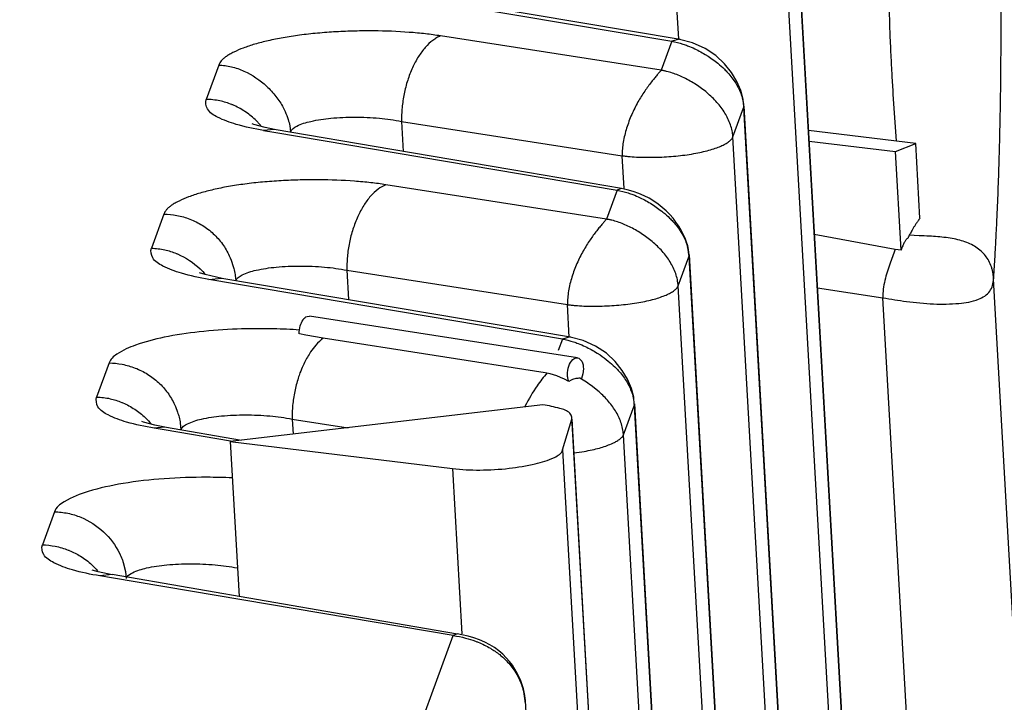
# Model space of a CAD drawing. Header units: inches. Extents: x -4 to 262, y 56 to 231.
# Tile 157 of 162: x 129.484 to 130.038, y 177.759 to 178.143. Entities that reach past the tile are written whole.
import ezdxf

# ---------------------------------------------------------------- set-up
doc = ezdxf.new("R2010")
doc.units = ezdxf.units.IN
doc.header["$LTSCALE"] = 1.2
doc.header["$MEASUREMENT"] = 0
doc.layers.get('0').update_dxf_attribs({"linetype": 'CONTINUOUS'})
doc.layers.add('7_ALL_FEATURES', color=7, linetype='CONTINUOUS')

msp = doc.modelspace()

# ---------------------------------------------------------------- linework, layer by layer
at = {"color": 7, "linetype": 'Continuous'}
for p, q in [((129.97547066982, 178.1013186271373), (129.9772551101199, 178.0749702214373)), ((129.99067263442, 178.0315773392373), (129.98828666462, 178.0736331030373)), ((129.9800525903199, 178.0136840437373), (129.9769108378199, 178.0690614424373)), ((129.9767097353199, 178.0140307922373), (129.93123657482, 178.0223970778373)), ((129.9901857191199, 178.0217727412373), (129.9845491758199, 178.0220545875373)), ((129.9800525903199, 178.0136840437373), (129.9767097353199, 178.0140307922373)), ((129.64588510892, 177.9763946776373), (129.64729076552, 177.9765343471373)), ((129.6452052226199, 177.9658001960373), (129.6416097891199, 177.9665008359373)), ((129.65500237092, 177.9641351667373), (129.6452052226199, 177.9658001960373)), ((129.7799318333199, 177.9446979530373), (129.65500237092, 177.9641351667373)), ((129.78950535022, 177.9636212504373), (129.7871131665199, 177.9571130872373)), ((129.8013551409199, 177.9469212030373), (129.80108560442, 177.9439743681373)), ((129.78265998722, 177.9440972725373), (129.7799318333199, 177.9446979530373)), ((129.7863131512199, 177.9429265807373), (129.78265998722, 177.9440972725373)), ((129.78840148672, 177.9420594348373), (129.7863131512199, 177.9429265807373)), ((129.7906650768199, 177.9410000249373), (129.78840148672, 177.9420594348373)), ((129.7931069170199, 177.9397753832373), (129.7906650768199, 177.9410000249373)), ((129.80033316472, 177.9414480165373), (129.7993111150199, 177.9415339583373)), ((129.80108560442, 177.9439743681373), (129.80033316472, 177.9414480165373)), ((129.7945384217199, 177.9405226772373), (129.7931069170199, 177.9397753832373)), ((129.80946007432, 177.9345315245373), (129.80648978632, 177.9368989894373)), ((129.56550583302, 177.9125047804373), (129.5599309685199, 177.9134466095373)), ((129.6027737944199, 177.9062086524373), (129.56550583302, 177.9125047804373)), ((129.6027199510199, 177.9058899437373), (129.6076612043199, 177.8187941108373))]:
    msp.add_line(p, q, dxfattribs=at)
for points, start_tangent, end_tangent in [([(129.9703099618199, 178.2772469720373), (129.9712446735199, 178.2511326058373), (129.9718869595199, 178.2270927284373), (129.9723126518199, 178.2051378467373), (129.97262580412, 178.1852189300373), (129.9729144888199, 178.1672318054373), (129.9732489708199, 178.1510416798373), (129.97367626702, 178.1365058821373), (129.9742205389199, 178.1234799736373), (129.97483945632, 178.1118047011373), (129.97547066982, 178.1013186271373)], (0.04511683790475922, -0.9989817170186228), (0.06252707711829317, -0.9980432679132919)), ([(129.9906726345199, 178.0315773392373), (129.98948391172, 178.0300047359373), (129.98842058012, 178.0284901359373), (129.98750089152, 178.0270217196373), (129.9866969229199, 178.0255891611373), (129.98594748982, 178.0242779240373), (129.9852810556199, 178.0231534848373), (129.98486096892, 178.0224887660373)], (-0.6135856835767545, -0.7896281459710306), (-0.5665552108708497, -0.8240237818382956)), ([(129.98486096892, 178.0224887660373), (129.98440522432, 178.0216623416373), (129.9842130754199, 178.0211299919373), (129.9839365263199, 178.0206306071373), (129.9835659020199, 178.0202357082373), (129.98315830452, 178.0198149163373), (129.9827314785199, 178.0192994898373), (129.9822894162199, 178.0186718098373), (129.98183426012, 178.0179252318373), (129.9813786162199, 178.0170463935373), (129.98093377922, 178.0160425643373), (129.9804957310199, 178.0149222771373), (129.9800525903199, 178.0136840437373)], (-0.5676137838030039, -0.823294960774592), (-0.3260676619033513, -0.9453464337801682)), ([(130.0321085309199, 177.9973941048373), (130.0320924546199, 177.9976576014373), (130.03207421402, 177.9979195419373), (130.0320312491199, 177.9984387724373), (130.03191945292, 177.9994587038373), (130.0317732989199, 178.0004540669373), (130.03159294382, 178.0014250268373), (130.03113025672, 178.0032943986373), (130.0305326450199, 178.0050681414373), (130.0289456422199, 178.0083291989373), (130.02688061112, 178.0111955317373), (130.02433730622, 178.0136839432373), (130.0213265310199, 178.0158042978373), (130.01787838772, 178.0175553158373), (130.01404450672, 178.0189224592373), (130.0098210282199, 178.0199407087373), (130.0053245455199, 178.0206641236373), (130.0006536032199, 178.0211566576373), (129.99592027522, 178.0214877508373), (129.9901857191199, 178.0217727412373)], (-0.05664232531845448, 0.9983945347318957), (-0.9989520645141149, 0.04576868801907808)), ([(129.9767310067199, 178.0140285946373), (129.9737881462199, 178.0057860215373), (129.9709207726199, 177.9966169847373), (129.96985105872, 177.9868415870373)], (-0.3110307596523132, -0.9503998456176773), (0.05664237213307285, -0.9983945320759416)), ([(129.64156675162, 177.9664751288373), (129.6421175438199, 177.9710385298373), (129.64369720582, 177.9744920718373), (129.64588510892, 177.9763946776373)], (-0.05510478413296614, 0.9984805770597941), (0.9461330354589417, 0.3237781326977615)), ([(129.6416874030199, 177.9686799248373), (129.6270963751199, 177.9693693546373), (129.6065600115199, 177.9692043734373), (129.58529243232, 177.9676759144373), (129.56555867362, 177.9646024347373), (129.5494848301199, 177.9601814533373), (129.5389041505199, 177.9550974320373), (129.5346437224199, 177.9501704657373)], (-0.9972729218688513, 0.07380189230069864), (-0.2540835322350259, -0.9671822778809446)), ([(129.6550366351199, 177.9641225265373), (129.6508673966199, 177.9602179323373), (129.6479080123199, 177.9563631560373)], (-0.7958386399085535, -0.6055087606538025), (-0.5586217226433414, -0.8294225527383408)), ([(129.6479080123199, 177.9563631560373), (129.64702898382, 177.9550066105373), (129.6436761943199, 177.9487280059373), (129.6419372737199, 177.9445160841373)], (-0.5586217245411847, -0.8294225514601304), (-0.3488311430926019, -0.9371855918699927)), ([(129.6419372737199, 177.9445160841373), (129.6409453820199, 177.9416577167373), (129.63895929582, 177.9340886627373), (129.6378102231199, 177.9262844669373), (129.63755835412, 177.9224070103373), (129.63753561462, 177.9185703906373)], (-0.3488311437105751, -0.9371855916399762), (0.02674162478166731, -0.999642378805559)), ([(129.7810395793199, 177.9445271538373), (129.7753120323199, 177.9372566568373), (129.76864177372, 177.9259738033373), (129.7683392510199, 177.9253631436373)], (-0.6781017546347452, -0.7349680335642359), (-0.4405651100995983, -0.8977206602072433)), ([(129.7931069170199, 177.9397753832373), (129.79261546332, 177.9414156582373), (129.7924026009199, 177.9435078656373)], (-0.3891960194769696, 0.9211549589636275), (-0.01527345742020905, 0.9998833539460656)), ([(129.7993111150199, 177.9415339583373), (129.79824680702, 177.9415005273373), (129.7971014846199, 177.9413438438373), (129.7958657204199, 177.9410302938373), (129.7945384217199, 177.9405226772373)], (-0.9970573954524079, 0.07665866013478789), (-0.9122243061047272, -0.4096911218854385)), ([(129.80648978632, 177.9368989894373), (129.8030564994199, 177.9392888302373), (129.7993136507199, 177.9415340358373)], (-0.8010853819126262, 0.598550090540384), (-0.8749411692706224, 0.4842292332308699)), ([(129.8238664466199, 177.9097815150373), (129.8238002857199, 177.9106615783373), (129.8237023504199, 177.9115375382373), (129.8234137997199, 177.9132761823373), (129.8224848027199, 177.9166932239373), (129.8193695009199, 177.9232295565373), (129.8172690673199, 177.9263164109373), (129.8148640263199, 177.9292607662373), (129.8121942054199, 177.9320505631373), (129.80946007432, 177.9345315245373)], (-0.05664238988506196, 0.9983945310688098), (-0.7618849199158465, 0.6477124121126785)), ([(129.54779247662, 177.8321313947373), (129.5556908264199, 177.8348214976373), (129.5670033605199, 177.8365698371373)], (0.8905309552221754, 0.4549226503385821), (0.9954074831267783, 0.09572848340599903)), ([(129.5670033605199, 177.8365698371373), (129.58038046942, 177.8371748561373), (129.5942043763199, 177.8365790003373), (129.6067525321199, 177.8348106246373)], (0.9954074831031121, 0.09572848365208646), (0.9797823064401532, -0.2000665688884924)), ([(129.5446847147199, 177.8297660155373), (129.54779247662, 177.8321313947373)], (0.5761326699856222, 0.817356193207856), (0.8905309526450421, 0.4549226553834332))]:
    msp.add_spline(points, degree=3, dxfattribs=dict(at, start_tangent=start_tangent, end_tangent=end_tangent))
at = {"layer": '7_ALL_FEATURES', "color": 7, "linetype": 'Continuous'}
for p, q in [((129.92221613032, 178.1773866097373), (130.19080202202, 173.4432169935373)), ((129.9223822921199, 178.1784324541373), (130.19096722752, 173.4442796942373)), ((129.6522805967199, 178.1647244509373), (129.8510714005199, 178.1311402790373)), ((129.65945470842, 178.1654523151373), (129.8557509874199, 178.1322895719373)), ((130.1848031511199, 173.4268944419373), (129.9162172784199, 178.1610637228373)), ((129.8549865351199, 178.1322462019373), (129.85395019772, 178.1505129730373)), ((129.84507261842, 178.1148175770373), (129.72100734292, 178.1341546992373)), ((129.8510703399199, 178.1311404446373), (129.8450736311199, 178.1148173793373)), ((129.85544744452, 178.1323396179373), (129.85107140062, 178.1311402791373)), ((129.8808031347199, 178.1184789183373), (129.87583679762, 178.1231093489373)), ((129.59621023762, 178.1176887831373), (129.58914158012, 178.0984551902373)), ((129.8854340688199, 178.0773032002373), (129.89138608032, 178.0936430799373)), ((129.89143269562, 178.0936300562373), (129.89157020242, 178.0941410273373)), ((129.8914329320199, 178.0936258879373), (130.1600187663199, 173.3594572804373)), ((129.89159904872, 178.0946725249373), (130.16018400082, 173.3605194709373)), ((129.6160372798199, 178.0842527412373), (129.61496034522, 178.0846473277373)), ((129.6199040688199, 178.0837189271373), (129.6166577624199, 178.0871280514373)), ((129.69910197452, 178.0860891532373), (129.7000639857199, 178.0691324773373)), ((129.6991019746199, 178.0860891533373), (129.8231670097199, 178.0667520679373)), ((129.62732208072, 178.0815009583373), (129.62149747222, 178.0809646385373)), ((129.62149747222, 178.0809646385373), (129.6272895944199, 178.0799861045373)), ((129.6272895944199, 178.0799861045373), (129.82028809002, 178.0473804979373)), ((129.6935979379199, 178.0702321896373), (129.62732208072, 178.0815009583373)), ((129.6361646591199, 178.0835323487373), (129.63657187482, 178.0801744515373)), ((129.98828666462, 178.0736331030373), (129.92791266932, 178.0809524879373)), ((130.1540199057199, 173.3431345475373), (129.8854340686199, 178.0773032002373)), ((129.9282526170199, 178.0749604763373), (129.97691083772, 178.0690614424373)), ((129.9769108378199, 178.0690614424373), (129.9882866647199, 178.0736331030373)), ((129.8242101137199, 178.0483660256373), (129.82316700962, 178.0667520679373)), ((129.81428936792, 178.0310579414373), (129.6902241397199, 178.0503950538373)), ((129.82028809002, 178.0473804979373), (129.8142893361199, 178.0310579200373)), ((129.8226354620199, 178.0482926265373), (129.82028809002, 178.0473804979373)), ((129.56542698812, 178.0339293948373), (129.55835827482, 178.0146959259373)), ((129.86001868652, 178.0150277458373), (129.86070307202, 178.0109077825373)), ((129.85465081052, 177.9935435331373), (129.8606028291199, 178.0098832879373)), ((129.8606494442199, 178.0098702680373), (129.8607964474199, 178.0104437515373)), ((129.86064968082, 178.0098660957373), (130.1292355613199, 173.2756966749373)), ((129.86070307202, 178.0109077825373), (129.8607092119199, 178.0108318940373)), ((129.8607092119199, 178.0108318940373), (129.8607470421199, 178.0102759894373)), ((129.8608157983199, 178.0109127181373), (130.1294007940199, 173.2767588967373)), ((129.6683187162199, 178.0023294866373), (129.6692521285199, 177.9858769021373)), ((129.66831871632, 178.0023294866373), (129.79238375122, 177.9829924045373)), ((129.58859420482, 177.9998495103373), (129.5854516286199, 178.0008062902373)), ((129.5981437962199, 177.9977588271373), (129.58859420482, 177.9998495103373)), ((129.5907142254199, 177.9972054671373), (129.5978569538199, 177.9979384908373)), ((129.78950500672, 177.9636213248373), (129.59071422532, 177.9972054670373)), ((129.5978881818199, 177.9979332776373), (129.79418447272, 177.9647705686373)), ((129.6054543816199, 177.9995904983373), (129.6057886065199, 177.9964149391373)), ((130.2536112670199, 174.0931252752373), (130.03210853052, 177.9973941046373)), ((130.1232367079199, 173.2593738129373), (129.8546508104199, 177.9935435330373)), ((129.9329385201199, 177.9923934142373), (129.96984146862, 177.9868430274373)), ((129.9947593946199, 177.5476327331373), (129.9698414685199, 177.9868430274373)), ((129.7934199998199, 177.9647271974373), (129.7923837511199, 177.9829924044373)), ((129.7981036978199, 177.9530729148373), (129.6472929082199, 177.9765786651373)), ((129.7938808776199, 177.9648206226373), (129.7895050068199, 177.9636213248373)), ((129.8011265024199, 177.9628387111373), (129.7938423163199, 177.9647110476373)), ((129.8082215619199, 177.9596507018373), (129.8011265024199, 177.9628387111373)), ((129.81427037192, 177.9555903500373), (129.8082215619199, 177.9596507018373)), ((129.8091366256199, 177.9556995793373), (129.8106998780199, 177.9546860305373)), ((129.8192366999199, 177.9509599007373), (129.81427037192, 177.9555903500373)), ((129.5346437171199, 177.9501704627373), (129.5275749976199, 177.9309370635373)), ((129.8296079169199, 177.9295228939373), (129.82996375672, 177.9265168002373)), ((129.7786249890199, 177.9265362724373), (129.6027199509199, 177.9058899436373)), ((129.8238675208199, 177.9097844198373), (129.8298195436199, 177.9261241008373)), ((129.8298661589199, 177.9261110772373), (129.83000366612, 177.9266220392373)), ((129.8298663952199, 177.9261069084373), (130.09845239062, 173.1919354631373)), ((129.8300325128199, 177.9271535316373), (130.0986176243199, 173.1929976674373)), ((129.6375354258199, 177.9185703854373), (129.6380197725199, 177.9100331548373)), ((129.6375354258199, 177.9185703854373), (129.6689885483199, 177.9136680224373)), ((129.7896872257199, 177.9012334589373), (129.7947599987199, 177.9185480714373)), ((129.7947599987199, 177.9185480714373), (129.7949073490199, 177.9196236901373)), ((129.7947599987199, 177.9185480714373), (130.0707499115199, 173.0538735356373)), ((130.0709172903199, 173.0548979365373), (129.79492574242, 177.9196012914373)), ((129.55399508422, 177.9168486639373), (129.5529788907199, 177.9172252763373)), ((129.56575555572, 177.9139829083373), (129.5599309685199, 177.9134466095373)), ((129.60901189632, 177.9066284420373), (129.5657555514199, 177.9139829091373)), ((129.5746112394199, 177.9162135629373), (129.57500530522, 177.9126559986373)), ((130.0924535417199, 173.1756125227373), (129.82386752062, 177.9097844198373)), ((129.6027199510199, 177.9058899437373), (129.7277757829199, 177.8907289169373)), ((129.7896872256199, 177.9012334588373), (130.06567424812, 173.0366098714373)), ((129.7277757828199, 177.8907289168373), (129.7330487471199, 177.7977861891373)), ((129.5038604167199, 177.8664117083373), (129.4970305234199, 177.8478281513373)), ((129.5425119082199, 177.8379325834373), (129.5437639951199, 177.8328451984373)), ((129.5284867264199, 177.8326770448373), (129.5250816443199, 177.8336390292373)), ((129.53629122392, 177.8310228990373), (129.5284867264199, 177.8326770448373)), ((129.5362510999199, 177.8310661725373), (129.5293864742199, 177.8303376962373)), ((129.53599420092, 177.8292213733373), (129.5293864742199, 177.8303376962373)), ((129.5363043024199, 177.8310569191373), (129.5362510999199, 177.8310661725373)), ((129.5437639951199, 177.8328451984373), (129.54422199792, 177.8288972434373)), ((129.7281771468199, 177.7967535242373), (129.53599420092, 177.8292213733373)), ((129.64138962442, 177.5606105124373), (129.72817715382, 177.7967534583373)), ((129.7303684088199, 177.7976875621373), (129.7281771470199, 177.7967535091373)), ((129.76615386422, 177.7712321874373), (129.7651920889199, 177.7734615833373)), ((129.7685385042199, 177.7592411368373), (129.7686763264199, 177.7597540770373)), ((129.7685647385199, 177.7600460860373), (129.7685717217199, 177.7599626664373)), ((129.7685717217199, 177.7599626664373), (129.76861122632, 177.7594365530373)), ((130.0372901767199, 173.0261240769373), (129.76870484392, 177.7602838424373))]:
    msp.add_line(p, q, dxfattribs=at)
for points in [[(129.87583679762, 178.1231093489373), (129.86978797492, 178.1271696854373), (129.8626928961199, 178.1303576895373), (129.8554088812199, 178.1322300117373)], [(129.88990315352, 178.1033976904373), (129.8876910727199, 178.1085311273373), (129.8847287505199, 178.1135269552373), (129.8808031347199, 178.1184789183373)], [(129.8915472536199, 178.0943706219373), (129.8912338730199, 178.0984420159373), (129.88990315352, 178.1033976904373)], [(129.89163325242, 178.0939300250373), (129.8915465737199, 178.0942867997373), (129.89153937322, 178.0943529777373)], [(129.6275389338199, 178.0814619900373), (129.6222979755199, 178.0825521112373), (129.6160372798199, 178.0842527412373)], [(129.8226929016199, 178.0482799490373), (129.76107787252, 178.0587555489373), (129.6935979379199, 178.0702321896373)], [(129.82934086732, 178.0466801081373), (129.8260350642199, 178.0476105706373), (129.8226354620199, 178.0482926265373)], [(129.85174996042, 178.0315478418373), (129.84989659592, 178.0336743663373), (129.8478712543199, 178.0357262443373), (129.8457069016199, 178.0376623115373), (129.8433934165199, 178.0394874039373), (129.84091705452, 178.0412019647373), (129.8382733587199, 178.0427945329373), (129.8354612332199, 178.0442499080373), (129.83248180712, 178.0455518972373), (129.82934086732, 178.0466801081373)], [(129.8549582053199, 178.0271253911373), (129.85343112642, 178.0293657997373), (129.85174996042, 178.0315478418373)], [(129.8575194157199, 178.0225929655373), (129.85632293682, 178.0248600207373), (129.8549582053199, 178.0271253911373)], [(129.8607439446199, 178.0107474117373), (129.8606967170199, 178.0124145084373), (129.8604700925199, 178.0140821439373), (129.8600522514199, 178.0159690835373), (129.8594210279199, 178.0180416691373), (129.8585497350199, 178.0203245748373), (129.8575194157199, 178.0225929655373)], [(129.86070345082, 178.0109237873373), (129.8605190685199, 178.0125822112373), (129.86026476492, 178.0140820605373), (129.85997365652, 178.0154071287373)], [(129.82833665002, 177.9358786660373), (129.8261245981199, 177.9410120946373), (129.82316229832, 177.9460079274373), (129.8192366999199, 177.9509599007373)], [(129.8299807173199, 177.9268516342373), (129.8296673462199, 177.9309230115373), (129.82833665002, 177.9358786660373)], [(129.83006671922, 177.9264110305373), (129.82998003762, 177.9267678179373), (129.82997283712, 177.9268339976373)], [(129.5659569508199, 177.9139468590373), (129.5603030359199, 177.9151208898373), (129.55399508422, 177.9168486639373)], [(129.7306135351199, 177.7976480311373), (129.6661558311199, 177.8087328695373), (129.5362510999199, 177.8310661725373)], [(129.75982421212, 177.7821736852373), (129.75797974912, 177.7843142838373), (129.75594365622, 177.7863391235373), (129.7537247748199, 177.7882341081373), (129.7512994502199, 177.7900127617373), (129.74867335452, 177.7916579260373), (129.74587164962, 177.7931434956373), (129.7429058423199, 177.7944569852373), (129.7397755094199, 177.7955929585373), (129.7364829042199, 177.7965410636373), (129.7330381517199, 177.7972829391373), (129.7303684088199, 177.7976875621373)], [(129.76278248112, 177.7779488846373), (129.76138538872, 177.7800817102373), (129.75982421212, 177.7821736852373)], [(129.7651920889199, 177.7734615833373), (129.7640644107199, 177.7757160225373), (129.76278248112, 177.7779488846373)], [(129.7685878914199, 177.7599080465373), (129.7685663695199, 177.7614816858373), (129.7684008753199, 177.7631188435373), (129.7680931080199, 177.7649187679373), (129.7676335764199, 177.7668440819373), (129.7669799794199, 177.7689868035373), (129.76615386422, 177.7712321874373)], [(129.7685418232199, 177.7600779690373), (129.76840894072, 177.7614450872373), (129.76822725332, 177.7627820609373), (129.7680065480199, 177.7640623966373), (129.7678638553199, 177.7647774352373)], [(129.76859805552, 177.7597088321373), (129.76860535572, 177.7599982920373), (129.76860712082, 177.7603354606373), (129.76860109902, 177.7607206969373)]]:
    msp.add_lwpolyline(points, dxfattribs=at)
for points, start_tangent, end_tangent in [([(130.0321085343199, 177.9973941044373), (130.03216952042, 177.9983291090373), (130.0322300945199, 177.9992665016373), (130.0323499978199, 178.0011483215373), (130.0324093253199, 178.0020927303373), (130.03246823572, 178.0030394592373), (130.0325848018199, 178.0049398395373), (130.0328128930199, 178.0087680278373), (130.0330342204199, 178.0126322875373), (130.0332487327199, 178.0165320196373), (130.0334563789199, 178.0204666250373), (130.0338508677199, 178.0284380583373), (130.03455519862, 178.0447730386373), (130.0351439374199, 178.0615988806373), (130.0359615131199, 178.0965698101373), (130.0362772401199, 178.1330460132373), (130.0360649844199, 178.1707199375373), (130.0352984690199, 178.2092843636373), (130.03395141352, 178.2484342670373), (130.0330520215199, 178.2681328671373), (130.03254441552, 178.2779963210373), (130.03199765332, 178.2878628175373)], (0.06538929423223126, 0.9978598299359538), (-0.05732031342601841, 0.9983558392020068)), ([(129.72100734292, 178.1341546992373), (129.71253551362, 178.1353123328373), (129.7033771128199, 178.1361779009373), (129.68341602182, 178.1369762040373), (129.6728500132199, 178.1368806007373), (129.6621903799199, 178.1364482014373), (129.65171923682, 178.1356795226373), (129.64171884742, 178.1345770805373), (129.6324394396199, 178.1331509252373), (129.62400338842, 178.1314391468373), (129.6165024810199, 178.1294865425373), (129.61002787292, 178.1273380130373), (129.60467043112, 178.1250385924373), (129.6024390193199, 178.1238464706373), (129.60052094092, 178.1226336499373), (129.5989275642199, 178.1214058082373), (129.59767034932, 178.1201686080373), (129.59621023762, 178.1176887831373)], (-0.9873659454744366, 0.1584565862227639), (-0.2847736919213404, -0.9585947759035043)), ([(129.72100734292, 178.1341546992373), (129.7187997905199, 178.1330982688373), (129.71663001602, 178.1316620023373), (129.7124335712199, 178.1277366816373), (129.70859110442, 178.1225221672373), (129.70524246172, 178.1162467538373), (129.7025116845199, 178.1091764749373), (129.7005256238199, 178.1016074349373), (129.69937656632, 178.0938032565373), (129.6991247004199, 178.0899258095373), (129.69910196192, 178.0860891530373)], (-0.9343867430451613, -0.3562603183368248), (0.02674192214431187, -0.9996423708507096)), ([(129.8510713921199, 178.1311402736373), (129.85736865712, 178.1295567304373), (129.8599536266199, 178.1286373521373)], (0.9860255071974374, -0.1665944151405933), (0.9335247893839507, -0.3585128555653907)), ([(129.8599536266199, 178.1286373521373), (129.86399717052, 178.1269044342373), (129.87060733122, 178.1232785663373), (129.8707031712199, 178.1232184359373)], (0.9335247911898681, -0.3585128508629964), (0.8466354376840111, -0.5321733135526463)), ([(129.8707031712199, 178.1232184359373), (129.8768984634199, 178.1187823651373), (129.8806301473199, 178.1154324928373)], (0.8466354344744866, -0.5321733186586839), (0.7112727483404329, -0.7029161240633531)), ([(129.59621023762, 178.1176887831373), (129.5997771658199, 178.1174346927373), (129.60334951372, 178.1167757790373), (129.6104244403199, 178.1143666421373), (129.6231568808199, 178.1058288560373), (129.6283746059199, 178.1001593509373), (129.6325064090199, 178.0938424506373), (129.6345116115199, 178.0894158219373)], (0.9999617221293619, -0.008749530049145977), (0.3530271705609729, -0.9356130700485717)), ([(129.8450726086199, 178.1148175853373), (129.8449684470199, 178.1146950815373), (129.8448589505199, 178.1145669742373), (129.8446242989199, 178.1142939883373), (129.8440954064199, 178.1136819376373), (129.84349286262, 178.1129836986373), (129.8428236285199, 178.1122015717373), (129.8413129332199, 178.1103948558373), (129.83961872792, 178.1082798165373), (129.8358808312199, 178.1031654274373), (129.8320427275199, 178.0969864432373), (129.82851736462, 178.0899084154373), (129.8256481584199, 178.0822618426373), (129.8237611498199, 178.0744184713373), (129.8231823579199, 178.0667496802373)], (-0.6466154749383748, -0.7628161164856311), (0.02467605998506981, -0.9996954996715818)), ([(129.8854329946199, 178.0773002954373), (129.8853668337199, 178.0781803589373), (129.88526889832, 178.0790563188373), (129.8849803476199, 178.0807949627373), (129.8840513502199, 178.0842120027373), (129.8809360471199, 178.0907483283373), (129.8788356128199, 178.0938351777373), (129.8764305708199, 178.0967795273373), (129.8737607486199, 178.0995693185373), (129.8708784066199, 178.1021758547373), (129.86462304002, 178.1068075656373), (129.8580079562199, 178.1105449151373), (129.85467202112, 178.1120382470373), (129.85137664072, 178.1132581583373), (129.84816240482, 178.1141900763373), (129.84737656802, 178.1143761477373), (129.8465991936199, 178.1145429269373), (129.8458309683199, 178.1146901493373), (129.8454505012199, 178.1147563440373), (129.84507257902, 178.1148175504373)], (-0.05664239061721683, 0.9983945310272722), (-0.9880703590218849, 0.1540031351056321)), ([(129.8806301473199, 178.1154324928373), (129.88247295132, 178.1135105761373), (129.8870009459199, 178.1075631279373), (129.8901337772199, 178.1010443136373), (129.8915302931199, 178.0940357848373)], (0.7112727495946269, -0.7029161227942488), (0.05664239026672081, -0.9983945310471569)), ([(129.60601056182, 178.0843994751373), (129.5955988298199, 178.0884319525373), (129.58988199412, 178.0930844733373), (129.58914158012, 178.0984551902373)], (-0.9593147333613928, 0.2823388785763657), (0.2917616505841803, 0.9564910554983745)), ([(129.60363292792, 178.0955185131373), (129.5968322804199, 178.0976106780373), (129.58914158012, 178.0984551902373)], (-0.9261834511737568, 0.3770732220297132), (-0.9999617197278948, 0.008749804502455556)), ([(129.6166577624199, 178.0871280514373), (129.6107778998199, 178.0917631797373), (129.60410039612, 178.0953248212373), (129.60363292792, 178.0955185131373)], (-0.7283390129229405, 0.6852169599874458), (-0.9261834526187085, 0.3770732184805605)), ([(129.6345116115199, 178.0894158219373), (129.6353053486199, 178.0870742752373), (129.6361464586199, 178.0836310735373), (129.6361646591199, 178.0835323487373)], (0.3530271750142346, -0.9356130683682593), (0.1796675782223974, -0.9837273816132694)), ([(129.6401490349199, 178.0834120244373), (129.6480456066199, 178.0861000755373), (129.65935928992, 178.0878478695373)], (0.8907402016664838, 0.454512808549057), (0.9954126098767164, 0.09567515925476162)), ([(129.65935928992, 178.0878478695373), (129.6727468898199, 178.0884525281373), (129.68657252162, 178.0878550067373), (129.69910201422, 178.0860884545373)], (0.9954126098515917, 0.09567515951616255), (0.9797873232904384, -0.2000419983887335)), ([(129.62149747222, 178.0809646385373), (129.60601056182, 178.0843994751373)], (-0.9851996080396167, 0.1714110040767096), (-0.9593147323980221, 0.2823388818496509)), ([(129.6365718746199, 178.0801744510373), (129.6401490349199, 178.0834120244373)], (0.350218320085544, 0.936668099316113), (0.8907402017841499, 0.4545128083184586)), ([(129.8231670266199, 178.0667521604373), (129.8231823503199, 178.0667499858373), (129.82370386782, 178.0666781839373), (129.82423353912, 178.0666094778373), (129.8253163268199, 178.0664813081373), (129.82642868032, 178.0663653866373), (129.8275685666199, 178.0662616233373), (129.8323628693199, 178.0659663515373), (129.8374513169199, 178.0658583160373), (129.84273615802, 178.0659316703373), (129.8533828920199, 178.0665993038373), (129.86338374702, 178.0679226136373), (129.8678705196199, 178.0688131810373), (129.8719270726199, 178.0698309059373), (129.87552638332, 178.0709537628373), (129.8786319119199, 178.0721572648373), (129.88120944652, 178.0734175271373), (129.8832249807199, 178.0747107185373), (129.8846441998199, 178.0760129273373), (129.8851195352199, 178.0766599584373), (129.8852967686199, 178.0769811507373), (129.8854340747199, 178.0773032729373)], (0.9900635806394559, -0.1406204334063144), (0.3405215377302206, 0.9402367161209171)), ([(129.6902241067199, 178.0503948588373), (129.6817897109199, 178.0515712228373), (129.67260847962, 178.0524292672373), (129.65262735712, 178.0532025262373), (129.6420656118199, 178.0531093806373), (129.63140941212, 178.0526850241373), (129.6209348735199, 178.0519208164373), (129.61093575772, 178.0508173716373), (129.60166726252, 178.0493873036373), (129.5932312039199, 178.0476765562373), (129.5857442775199, 178.0457228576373), (129.57927679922, 178.0435735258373), (129.57389474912, 178.0412776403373), (129.57164549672, 178.0400877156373), (129.56971166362, 178.0388763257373), (129.56810866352, 178.0376486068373), (129.5668508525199, 178.0364106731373), (129.5654275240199, 178.0339292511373)], (-0.9860087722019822, 0.1666934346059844), (-0.2601960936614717, -0.9655557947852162)), ([(129.6902241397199, 178.0503950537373), (129.68584680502, 178.0479023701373), (129.6816503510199, 178.0439770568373), (129.6778119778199, 178.0387657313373), (129.67445922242, 178.0324871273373), (129.6717284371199, 178.0254168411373), (129.6697423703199, 178.0178477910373), (129.66859330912, 178.0100436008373), (129.66834144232, 178.0061661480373), (129.66831870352, 178.0023294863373)], (-0.9343880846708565, -0.3562567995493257), (0.02674193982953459, -0.9996423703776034)), ([(129.82028809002, 178.0473804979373), (129.8265853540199, 178.0457970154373), (129.82917029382, 178.0448776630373)], (0.9860276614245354, -0.1665816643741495), (0.9335264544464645, -0.3585085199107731)), ([(129.82917029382, 178.0448776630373), (129.8332138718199, 178.0431447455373), (129.83982404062, 178.0395188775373), (129.8399198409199, 178.0394587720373)], (0.93352645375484, -0.3585085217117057), (0.8466355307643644, -0.5321731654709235)), ([(129.8399198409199, 178.0394587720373), (129.8461151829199, 178.0350226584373), (129.8498468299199, 178.0316728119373)], (0.8466355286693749, -0.5321731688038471), (0.7112723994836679, -0.7029164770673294)), ([(129.56542698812, 178.0339293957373), (129.5726364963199, 178.0331779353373), (129.5799993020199, 178.0310790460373), (129.5869730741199, 178.0276147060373), (129.59317487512, 178.0228962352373), (129.59830593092, 178.0170828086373), (129.6021868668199, 178.0104583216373), (129.6040510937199, 178.0056246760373)], (0.9999617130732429, -0.008750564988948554), (0.2994842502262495, -0.954101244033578)), ([(129.81428936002, 178.0310579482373), (129.8141852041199, 178.0309354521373), (129.81407570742, 178.0308073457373), (129.8138410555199, 178.0305343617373), (129.8133121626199, 178.0299223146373), (129.8127096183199, 178.0292240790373), (129.8120403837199, 178.0284419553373), (129.8105296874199, 178.0266352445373), (129.80883548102, 178.0245202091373), (129.8050975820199, 178.0194058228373), (129.8012594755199, 178.0132268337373), (129.7977341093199, 178.0061487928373), (129.7948649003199, 177.9985022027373), (129.7929778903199, 177.9906588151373), (129.79239909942, 177.9829900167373)], (-0.6466191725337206, -0.7628129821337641), (0.02467633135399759, -0.9996954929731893)), ([(129.85464973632, 177.9935406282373), (129.85458357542, 177.9944206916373), (129.8544856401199, 177.9952966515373), (129.8541970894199, 177.9970352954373), (129.8532680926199, 178.0004523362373), (129.85015279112, 178.0069886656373), (129.84805235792, 178.0100755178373), (129.84564731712, 178.0130198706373), (129.84297749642, 178.0158096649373), (129.8400951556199, 178.0184162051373), (129.83383979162, 178.0230479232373), (129.8272247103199, 178.0267852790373), (129.82388877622, 178.0282786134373), (129.82059339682, 178.0294985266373), (129.81737916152, 178.0304304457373), (129.8165933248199, 178.0306165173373), (129.8158159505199, 178.0307832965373), (129.81504772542, 178.0309305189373), (129.8146672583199, 178.0309967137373), (129.8142893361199, 178.0310579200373)], (-0.05664239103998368, 0.9983945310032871), (-0.9880703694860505, 0.1540030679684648)), ([(129.8498468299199, 178.0316728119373), (129.85168968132, 178.0297508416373), (129.8562176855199, 178.0238033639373), (129.85935052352, 178.0172845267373), (129.86001720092, 178.0150273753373)], (0.7112723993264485, -0.7029164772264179), (0.2419805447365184, -0.9702811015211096)), ([(129.5752272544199, 178.0006402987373), (129.5648154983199, 178.0046727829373), (129.55909871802, 178.0093252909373), (129.55835827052, 178.0146959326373)], (-0.9593151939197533, 0.2823373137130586), (0.2917555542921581, 0.9564929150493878)), ([(129.55835827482, 178.0146959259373), (129.5658489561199, 178.0138025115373), (129.57240000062, 178.0117737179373)], (0.9999466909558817, -0.01032546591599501), (0.926842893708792, -0.3754493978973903)), ([(129.57240000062, 178.0117737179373), (129.57306932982, 178.0114954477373), (129.5857071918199, 178.0031466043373), (129.5888160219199, 177.9999250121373)], (0.9268428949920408, -0.3754493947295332), (0.6580288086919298, -0.7529927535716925)), ([(129.6040510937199, 178.0056246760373), (129.60468359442, 178.0033922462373), (129.60541081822, 177.9998710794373), (129.6054543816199, 177.9995904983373)], (0.2994842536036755, -0.9541012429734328), (0.1496944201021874, -0.9887323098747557)), ([(129.6093657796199, 177.9996525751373), (129.6172623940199, 178.0023405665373), (129.6285761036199, 178.0040883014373)], (0.8907455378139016, 0.4545023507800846), (0.9954130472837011, 0.09567060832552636)), ([(129.6285761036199, 178.0040883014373), (129.6419636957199, 178.0046929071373), (129.6557893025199, 178.0040953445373), (129.6683187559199, 178.0023287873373)], (0.9954130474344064, 0.09567060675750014), (0.979787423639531, -0.2000415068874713)), ([(129.5907142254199, 177.9972054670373), (129.5752272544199, 178.0006402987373)], (-0.9851998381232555, 0.1714096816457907), (-0.95931519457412, 0.2823373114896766)), ([(129.60578860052, 177.9964150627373), (129.6093657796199, 177.9996525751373)], (0.3502257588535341, 0.9366653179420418), (0.8907455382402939, 0.4545023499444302)), ([(129.96984142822, 177.9868437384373), (129.9830594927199, 177.9847935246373), (129.9983017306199, 177.9833686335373), (130.0125624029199, 177.9836790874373), (130.0235128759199, 177.9859875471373), (130.02991980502, 177.9905184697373), (130.0321085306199, 177.9973941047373)], (0.981552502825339, -0.1911927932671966), (0.07250142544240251, 0.9973683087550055)), ([(129.7923837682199, 177.9829924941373), (129.7923990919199, 177.9829903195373), (129.7929206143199, 177.9829185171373), (129.7934502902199, 177.9828498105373), (129.7945330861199, 177.9827216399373), (129.7956454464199, 177.9826057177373), (129.79678533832, 177.9825019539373), (129.80157965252, 177.9822066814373), (129.8066680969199, 177.9820986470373), (129.81195292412, 177.9821720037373), (129.82259961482, 177.9828396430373), (129.83260043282, 177.9841629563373), (129.8370871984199, 177.9850535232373), (129.8411437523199, 177.9860712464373), (129.8447430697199, 177.9871941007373), (129.84784860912, 177.9883976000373), (129.85042615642, 177.9896578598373), (129.8524417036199, 177.9909510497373), (129.8538609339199, 177.9922532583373), (129.8543362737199, 177.9929002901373), (129.85451350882, 177.9932214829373), (129.85465081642, 177.9935436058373)], (0.9900636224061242, -0.1406201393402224), (0.3405241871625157, 0.940235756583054)), ([(129.78950498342, 177.9636213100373), (129.7958022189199, 177.9620378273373), (129.79838713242, 177.9611184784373)], (0.9860276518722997, -0.1665817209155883), (0.9335257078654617, -0.3585104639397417)), ([(129.79838713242, 177.9611184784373), (129.8024307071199, 177.9593855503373), (129.80904084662, 177.9557596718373), (129.8091366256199, 177.9556995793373)], (0.9335257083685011, -0.3585104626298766), (0.8466340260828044, -0.5321755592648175)), ([(129.7924026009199, 177.9435078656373), (129.79321375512, 177.9484316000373), (129.7954114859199, 177.9520365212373), (129.7981046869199, 177.9530726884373)], (-0.01527345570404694, 0.9998833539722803), (0.9887581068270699, -0.1495239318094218)), ([(129.7981046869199, 177.9530726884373), (129.8004038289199, 177.9511729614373)], (0.9887581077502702, -0.149523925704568), (0.5044904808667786, -0.8634172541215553)), ([(129.8106998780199, 177.9546860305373), (129.81533196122, 177.9512634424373), (129.81906356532, 177.9479136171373)], (0.8312267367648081, -0.5559335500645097), (0.7112709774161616, -0.7029179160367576)), ([(129.5346437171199, 177.9501704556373), (129.54185322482, 177.9494189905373), (129.5492160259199, 177.9473200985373), (129.5561897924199, 177.9438557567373), (129.56239158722, 177.9391372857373), (129.5675226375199, 177.9333238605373), (129.57140356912, 177.9266993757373), (129.57308363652, 177.9224377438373)], (0.9999712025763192, -0.007589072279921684), (0.3134229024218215, -0.9496136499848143)), ([(129.8004038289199, 177.9511729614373), (129.8013551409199, 177.9469212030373)], (0.5044904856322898, -0.8634172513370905), (0.01527345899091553, -0.9998833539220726)), ([(129.81906356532, 177.9479136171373), (129.8209064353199, 177.9459916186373), (129.8254344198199, 177.9400441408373), (129.82856724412, 177.9335253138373), (129.8296079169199, 177.9295228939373)], (0.7112709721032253, -0.7029179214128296), (0.1764304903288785, -0.984313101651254)), ([(129.5444437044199, 177.9168815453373), (129.53403197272, 177.9209140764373), (129.5283153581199, 177.9255665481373), (129.5275749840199, 177.9309370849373)], (-0.9593144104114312, 0.2823399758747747), (0.2917668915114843, 0.9564894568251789)), ([(129.5275749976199, 177.9309370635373), (129.5350942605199, 177.9300727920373), (129.54164575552, 177.9280070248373)], (0.9999617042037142, -0.008751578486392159), (0.9244339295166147, -0.3813422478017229)), ([(129.54164575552, 177.9280070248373), (129.54228603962, 177.9277365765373), (129.5489595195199, 177.9241132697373), (129.5549238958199, 177.9193877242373), (129.55832087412, 177.9158236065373)], (0.9244339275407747, -0.3813422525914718), (0.6489862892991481, -0.7608001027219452)), ([(129.78808164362, 177.9246150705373), (129.77862498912, 177.9265362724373)], (-0.9687033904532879, 0.2482211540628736), (-0.9919353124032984, 0.1267451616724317)), ([(129.7948512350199, 177.9196150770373), (129.7936776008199, 177.9218445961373), (129.78808164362, 177.9246150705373)], (-0.1517149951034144, 0.9884242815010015), (-0.9687033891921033, 0.2482211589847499)), ([(129.57308363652, 177.9224377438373), (129.5739002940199, 177.9196333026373), (129.5746112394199, 177.9162135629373)], (0.3134228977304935, -0.9496136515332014), (0.159790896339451, -0.9871508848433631)), ([(129.57858249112, 177.9158936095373), (129.5864791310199, 177.9185815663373), (129.5977928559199, 177.9203292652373)], (0.8907483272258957, 0.4544968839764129), (0.995413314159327, 0.09566783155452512)), ([(129.5977928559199, 177.9203292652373), (129.6111804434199, 177.9209338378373), (129.62500603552, 177.9203362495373)], (0.9954133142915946, 0.09566783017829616), (0.9961255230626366, -0.08794283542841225)), ([(129.62500603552, 177.9203362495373), (129.6375354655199, 177.9185696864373)], (0.9961255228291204, -0.08794283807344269), (0.9797874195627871, -0.2000415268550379)), ([(129.5599309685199, 177.9134466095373), (129.5444437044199, 177.9168815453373)], (-0.9851993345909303, 0.1714125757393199), (-0.9593144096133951, 0.282339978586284)), ([(129.57500530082, 177.9126561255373), (129.57858249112, 177.9158936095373)], (0.350229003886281, 0.9366641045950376), (0.8907483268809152, 0.4544968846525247)), ([(129.81879126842, 177.9054465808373), (129.81964284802, 177.9058987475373), (129.8216584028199, 177.9071919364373), (129.8230776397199, 177.9084941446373), (129.82355298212, 177.9091411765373), (129.82373021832, 177.9094623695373), (129.8238675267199, 177.9097844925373)], (0.8917532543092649, 0.452521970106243), (0.3405259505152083, 0.9402351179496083)), ([(129.79607283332, 177.8995478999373), (129.8018171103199, 177.9004038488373), (129.80630387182, 177.9012944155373), (129.8103604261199, 177.9023121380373), (129.8139597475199, 177.9034349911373), (129.81706529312, 177.9046384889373), (129.81879126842, 177.9054465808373)], (0.9922670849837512, 0.1241210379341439), (0.8917532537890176, 0.452521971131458)), ([(129.7277757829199, 177.8907289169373), (129.7430509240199, 177.8899367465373), (129.75950488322, 177.8908976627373), (129.7742763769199, 177.8934039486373), (129.7850011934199, 177.8970544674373), (129.7896872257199, 177.9012334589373)], (0.9927311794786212, -0.120352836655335), (0.2811581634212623, 0.9596614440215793)), ([(129.6038947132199, 177.8855051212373), (129.5895288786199, 177.8858376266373), (129.5655288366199, 177.8850029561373), (129.5423912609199, 177.8823506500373), (129.52279784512, 177.8778319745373), (129.5093201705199, 177.8721081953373), (129.50386042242, 177.8664117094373)], (-0.9989263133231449, 0.04632731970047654), (-0.2823761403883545, -0.9593037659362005)), ([(129.5038604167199, 177.8664117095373), (129.50763494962, 177.8661827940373), (129.5113649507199, 177.8655908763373), (129.5186334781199, 177.8633838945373), (129.53142690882, 177.8551837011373), (129.54043277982, 177.8431223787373), (129.5419036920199, 177.8396907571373), (129.5425119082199, 177.8379325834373)], (0.9999617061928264, -0.008751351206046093), (0.3043413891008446, -0.9525630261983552)), ([(129.5138987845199, 177.8337727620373), (129.50348711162, 177.8378053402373), (129.49777073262, 177.8424577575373), (129.4970300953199, 177.8478314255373)], (-0.9593150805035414, 0.2823376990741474), (0.291469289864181, 0.9565801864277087)), ([(129.4970305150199, 177.8478273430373), (129.5042706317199, 177.8470483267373), (129.5115882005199, 177.8448901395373), (129.5121217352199, 177.8446767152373)], (0.9999467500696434, -0.01031973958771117), (0.9260410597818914, -0.3774227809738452)), ([(129.5121217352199, 177.8446767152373), (129.5185597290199, 177.8414076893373), (129.52477649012, 177.8366760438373), (129.52797985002, 177.8332885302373)], (0.9260410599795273, -0.3774227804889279), (0.6416217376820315, -0.7670212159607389)), ([(129.5293864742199, 177.8303376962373), (129.5138987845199, 177.8337727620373)], (-0.9851988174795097, 0.1714155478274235), (-0.9593150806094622, 0.2823376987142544)), ([(129.7281771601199, 177.7967535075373), (129.7350579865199, 177.7954107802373), (129.7405914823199, 177.7936542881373)], (0.9922092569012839, -0.1245824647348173), (0.9364061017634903, -0.3509182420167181)), ([(129.7405914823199, 177.7936542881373), (129.7421506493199, 177.7930431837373), (129.7490278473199, 177.7896387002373), (129.7542678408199, 177.7860538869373)], (0.9364061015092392, -0.3509182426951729), (0.7821267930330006, -0.6231193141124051)), ([(129.7542678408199, 177.7860538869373), (129.7553112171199, 177.7851933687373), (129.7605719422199, 177.7797359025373), (129.76463491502, 177.7734648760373), (129.7673526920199, 177.7666243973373), (129.76854293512, 177.7600443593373)], (0.7821267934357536, -0.6231193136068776), (0.07894564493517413, -0.9968789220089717)), ([(127.8171879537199, 177.7835794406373), (127.87371650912, 177.7734160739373), (127.9301880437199, 177.7632098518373), (127.9865968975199, 177.7529628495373), (128.04295280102, 177.7426742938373), (128.0992678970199, 177.7323428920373), (128.15554662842, 177.7219686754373), (128.2680045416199, 177.7010932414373), (128.38034831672, 177.6800501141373), (128.4926118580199, 177.6588070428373), (128.7170393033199, 177.6157412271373), (128.9415377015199, 177.5722114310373), (129.16630125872, 177.5284288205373), (129.39150730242, 177.4842628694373), (129.61733013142, 177.4396887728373)], (0.9843005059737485, -0.1765007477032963), (0.980949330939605, -0.1942637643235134))]:
    msp.add_spline(points, degree=3, dxfattribs=dict(at, start_tangent=start_tangent, end_tangent=end_tangent))

doc.saveas('drawing.dxf')
